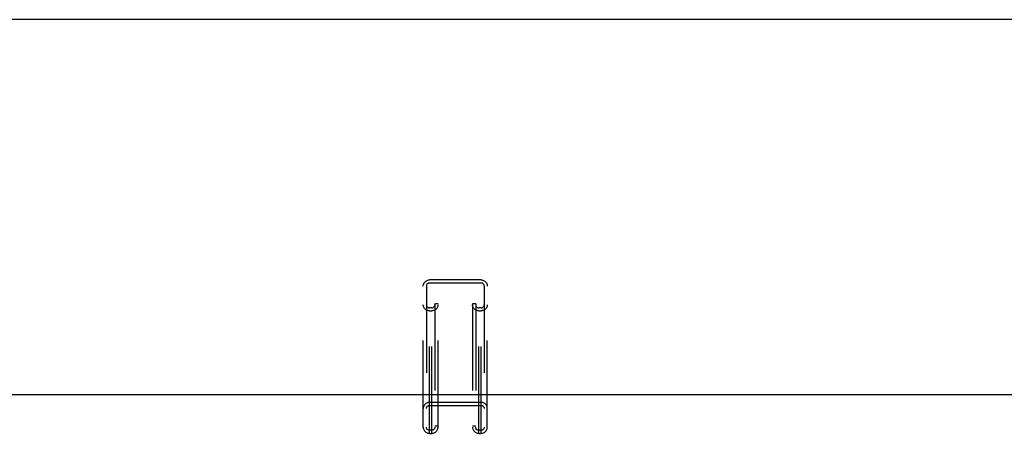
# Model space of a CAD drawing. Header units: inches. Extents: x 0 to 200, y 0 to 129.
# Tile 55 of 82: x 51.3 to 63.78, y 93.21 to 98.45. Entities that reach past the tile are written whole.
import ezdxf

# ---------------------------------------------------------------- set-up
doc = ezdxf.new("R2010")
doc.units = ezdxf.units.IN
doc.header["$LTSCALE"] = 11
doc.header["$MEASUREMENT"] = 0
doc.linetypes.add('HIDDEN', pattern=[0.2, 0.1, -0.1])
doc.layers.get('0').update_dxf_attribs({"linetype": 'CONTINUOUS'})
doc.layers.add('DEFAULT_2', color=8, linetype='HIDDEN')

msp = doc.modelspace()

# ---------------------------------------------------------------- linework, layer by layer
at = {"color": 7, "linetype": 'Continuous'}
for p, q in [((86.707, 98.453), (38.931, 98.453)), ((40.356, 93.699), (85.282, 93.699))]:
    msp.add_line(p, q, dxfattribs=at)
at = {"layer": 'DEFAULT_2', "color": 8, "linetype": 'HIDDEN'}
for p, q in [((56.493, 93.206), (56.493, 95.152)), ((57.145, 95.152), (56.493, 95.152)), ((56.493, 95.113), (57.145, 95.113)), ((57.145, 93.206), (57.145, 95.152)), ((56.413, 93.284), (56.413, 95.074)), ((56.453, 95.074), (56.453, 93.284)), ((57.185, 95.074), (57.185, 93.284)), ((57.225, 93.284), (57.225, 95.074)), ((56.56, 94.85), (56.56, 93.284)), ((56.6, 94.85), (56.56, 94.85)), ((56.6, 93.284), (56.6, 94.85)), ((57.038, 94.85), (57.038, 93.284)), ((57.078, 94.85), (57.038, 94.85)), ((57.078, 94.85), (57.078, 93.284)), ((56.52, 94.798), (56.493, 94.798)), ((56.493, 94.759), (56.52, 94.759)), ((56.52, 93.206), (56.52, 94.798)), ((57.118, 93.206), (57.118, 94.798)), ((57.145, 94.798), (57.118, 94.798)), ((57.118, 94.759), (57.145, 94.759)), ((57.145, 93.599), (56.493, 93.599)), ((56.493, 93.56), (57.145, 93.56)), ((56.52, 93.245), (56.493, 93.245)), ((56.6, 93.297), (56.56, 93.297)), ((57.078, 93.297), (57.038, 93.297)), ((57.145, 93.245), (57.118, 93.245)), ((56.493, 93.206), (56.52, 93.206)), ((57.118, 93.206), (57.145, 93.206))]:
    msp.add_line(p, q, dxfattribs=at)
for points in [[(56.413, 95.074), (56.413, 95.084), (56.415, 95.094), (56.419, 95.104), (56.423, 95.113), (56.429, 95.121), (56.436, 95.129), (56.444, 95.136), (56.453, 95.141), (56.462, 95.146), (56.472, 95.149), (56.482, 95.151), (56.493, 95.152)], [(56.493, 95.113), (56.486, 95.112), (56.48, 95.111), (56.475, 95.109), (56.469, 95.106), (56.464, 95.102), (56.46, 95.097), (56.457, 95.092), (56.455, 95.086), (56.453, 95.08), (56.453, 95.074)], [(57.145, 95.152), (57.156, 95.151), (57.166, 95.149), (57.176, 95.146), (57.185, 95.141), (57.194, 95.136), (57.202, 95.129), (57.209, 95.121), (57.214, 95.113), (57.219, 95.104), (57.222, 95.094), (57.224, 95.084), (57.225, 95.074)], [(57.185, 95.074), (57.185, 95.08), (57.183, 95.086), (57.181, 95.092), (57.178, 95.097), (57.173, 95.102), (57.169, 95.106), (57.163, 95.109), (57.158, 95.111), (57.151, 95.112), (57.145, 95.113)], [(56.493, 94.759), (56.482, 94.76), (56.472, 94.762), (56.462, 94.765), (56.453, 94.77), (56.444, 94.775), (56.436, 94.782), (56.429, 94.789), (56.423, 94.798), (56.419, 94.807), (56.415, 94.816), (56.413, 94.826), (56.413, 94.836)], [(56.453, 94.836), (56.453, 94.83), (56.455, 94.825), (56.457, 94.819), (56.46, 94.814), (56.464, 94.809), (56.469, 94.805), (56.475, 94.802), (56.48, 94.8), (56.486, 94.798), (56.493, 94.798)], [(56.6, 94.836), (56.599, 94.826), (56.597, 94.816), (56.594, 94.807), (56.589, 94.798), (56.584, 94.789), (56.577, 94.782), (56.569, 94.775), (56.56, 94.77), (56.551, 94.765), (56.541, 94.762), (56.531, 94.76), (56.52, 94.759)], [(56.52, 94.798), (56.526, 94.798), (56.533, 94.8), (56.538, 94.802), (56.544, 94.805), (56.548, 94.809), (56.553, 94.814), (56.556, 94.819), (56.558, 94.825), (56.56, 94.83), (56.56, 94.836)], [(57.118, 94.759), (57.107, 94.76), (57.097, 94.762), (57.087, 94.765), (57.078, 94.77), (57.069, 94.775), (57.061, 94.782), (57.054, 94.789), (57.048, 94.798), (57.044, 94.807), (57.04, 94.816), (57.038, 94.826), (57.038, 94.836)], [(57.078, 94.836), (57.078, 94.83), (57.08, 94.825), (57.082, 94.819), (57.085, 94.814), (57.089, 94.809), (57.094, 94.805), (57.1, 94.802), (57.105, 94.8), (57.111, 94.798), (57.118, 94.798)], [(57.225, 94.836), (57.224, 94.826), (57.222, 94.816), (57.219, 94.807), (57.214, 94.798), (57.209, 94.789), (57.202, 94.782), (57.194, 94.775), (57.185, 94.77), (57.176, 94.765), (57.166, 94.762), (57.156, 94.76), (57.145, 94.759)], [(57.145, 94.798), (57.151, 94.798), (57.158, 94.8), (57.163, 94.802), (57.169, 94.805), (57.173, 94.809), (57.178, 94.814), (57.181, 94.819), (57.183, 94.825), (57.185, 94.83), (57.185, 94.836)], [(56.493, 93.599), (56.482, 93.598), (56.472, 93.596), (56.462, 93.593), (56.453, 93.588), (56.444, 93.583), (56.436, 93.576), (56.429, 93.568), (56.423, 93.56), (56.419, 93.551), (56.415, 93.541), (56.413, 93.532), (56.413, 93.521)], [(57.225, 93.521), (57.224, 93.532), (57.222, 93.541), (57.219, 93.551), (57.214, 93.56), (57.209, 93.568), (57.202, 93.576), (57.194, 93.583), (57.185, 93.588), (57.176, 93.593), (57.166, 93.596), (57.156, 93.598), (57.145, 93.599)], [(56.453, 93.521), (56.453, 93.528), (56.455, 93.533), (56.457, 93.539), (56.46, 93.544), (56.464, 93.549), (56.469, 93.553), (56.475, 93.556), (56.48, 93.558), (56.486, 93.56), (56.493, 93.56)], [(57.145, 93.56), (57.151, 93.56), (57.158, 93.558), (57.163, 93.556), (57.169, 93.553), (57.173, 93.549), (57.178, 93.544), (57.181, 93.539), (57.183, 93.533), (57.185, 93.528), (57.185, 93.521)], [(56.413, 93.284), (56.413, 93.273), (56.415, 93.264), (56.419, 93.254), (56.423, 93.245), (56.429, 93.237), (56.436, 93.229), (56.444, 93.222), (56.453, 93.217), (56.462, 93.212), (56.472, 93.209), (56.482, 93.207), (56.493, 93.206)], [(56.493, 93.245), (56.486, 93.245), (56.48, 93.247), (56.475, 93.249), (56.469, 93.252), (56.464, 93.256), (56.46, 93.261), (56.457, 93.266), (56.455, 93.272), (56.453, 93.277), (56.453, 93.284)], [(56.56, 93.284), (56.56, 93.277), (56.558, 93.272), (56.556, 93.266), (56.553, 93.261), (56.548, 93.256), (56.544, 93.252), (56.538, 93.249), (56.533, 93.247), (56.526, 93.245), (56.52, 93.245)], [(56.52, 93.206), (56.531, 93.207), (56.541, 93.209), (56.551, 93.212), (56.56, 93.217), (56.569, 93.222), (56.577, 93.229), (56.584, 93.237), (56.589, 93.245), (56.594, 93.254), (56.597, 93.264), (56.599, 93.273), (56.6, 93.284)], [(57.038, 93.284), (57.038, 93.273), (57.04, 93.264), (57.044, 93.254), (57.048, 93.245), (57.054, 93.237), (57.061, 93.229), (57.069, 93.222), (57.078, 93.217), (57.087, 93.212), (57.097, 93.209), (57.107, 93.207), (57.118, 93.206)], [(57.118, 93.245), (57.111, 93.245), (57.105, 93.247), (57.1, 93.249), (57.094, 93.252), (57.089, 93.256), (57.085, 93.261), (57.082, 93.266), (57.08, 93.272), (57.078, 93.277), (57.078, 93.284)], [(57.185, 93.284), (57.185, 93.277), (57.183, 93.272), (57.181, 93.266), (57.178, 93.261), (57.173, 93.256), (57.169, 93.252), (57.163, 93.249), (57.158, 93.247), (57.151, 93.245), (57.145, 93.245)], [(57.145, 93.206), (57.156, 93.207), (57.166, 93.209), (57.176, 93.212), (57.185, 93.217), (57.194, 93.222), (57.202, 93.229), (57.209, 93.237), (57.214, 93.245), (57.219, 93.254), (57.222, 93.264), (57.224, 93.273), (57.225, 93.284)]]:
    msp.add_lwpolyline(points, dxfattribs=at)

doc.saveas('drawing.dxf')
